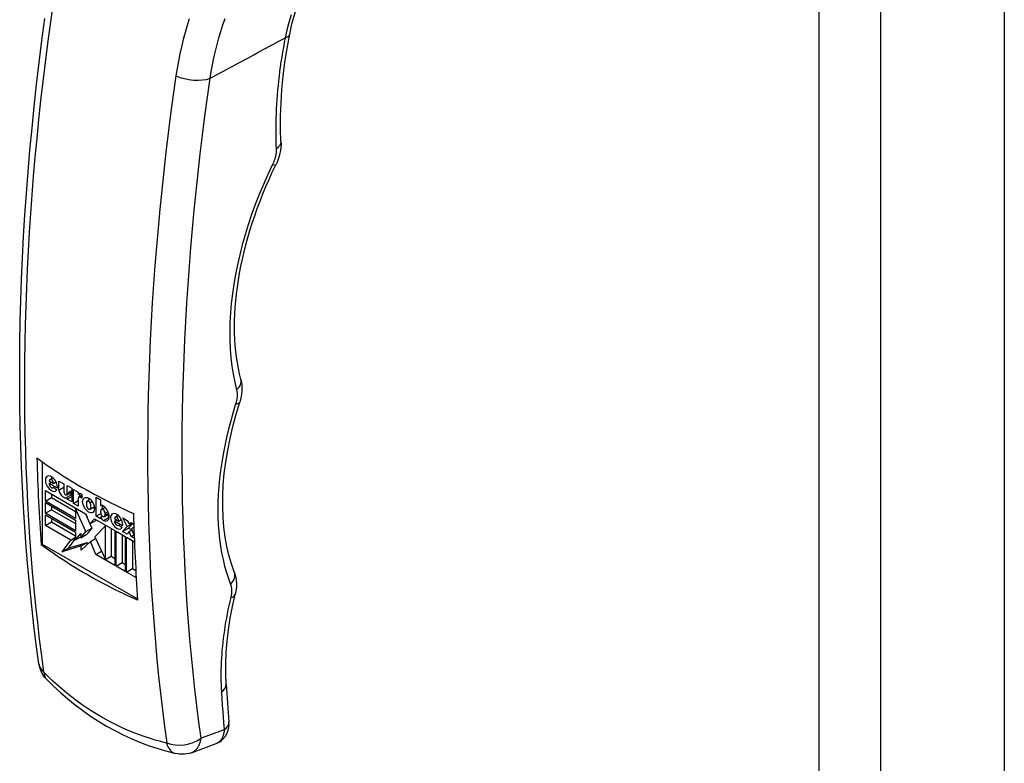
# Model space of a CAD drawing. Header units: inches. Extents: x 161 to 187.7, y 47.4 to 101.3.
# Tile 3 of 6: x 183.3 to 186.9, y 63.6 to 66.3. Entities that reach past the tile are written whole.
import ezdxf

# ---------------------------------------------------------------- set-up
doc = ezdxf.new("R2010")
doc.units = ezdxf.units.IN
doc.header["$MEASUREMENT"] = 0
doc.layers.add('Visible Edges(ANSI)', color=7, linetype='Continuous', lineweight=25)
doc.layers.add('Visible Tangent Edges(ANSI)', color=7, linetype='Continuous', lineweight=25)

msp = doc.modelspace()

# ---------------------------------------------------------------- linework, layer by layer
at = {"layer": 'Visible Edges(ANSI)'}
for p, q in [((186.8862, 86.5418), (186.8862, 47.7238)), ((183.3634, 64.7158), (183.3634, 64.4145)), ((183.3913, 64.6506), (183.4025, 64.6571)), ((183.3748, 64.6105), (183.522, 64.5257)), ((183.3748, 64.5714), (183.3748, 64.6105)), ((183.389, 64.6455), (183.4049, 64.6363)), ((183.3892, 64.6362), (183.3971, 64.6408)), ((183.4188, 64.6191), (183.3892, 64.6362)), ((183.4026, 64.6204), (183.4048, 64.6217)), ((183.4042, 64.6222), (183.4168, 64.6127)), ((183.4049, 64.6363), (183.4142, 64.6417)), ((183.4241, 64.6452), (183.4422, 64.6347)), ((183.4241, 64.6119), (183.4241, 64.6452)), ((183.4241, 64.6119), (183.4422, 64.6224)), ((183.4422, 64.6347), (183.4422, 64.606)), ((183.4545, 64.6292), (183.4714, 64.6195)), ((183.4545, 64.6005), (183.4545, 64.6292)), ((183.4545, 64.6005), (183.4714, 64.6102)), ((183.4714, 64.6195), (183.4714, 64.5686)), ((183.4776, 64.5634), (183.4776, 64.6143)), ((183.4776, 64.6143), (183.4952, 64.6042)), ((183.3748, 64.5714), (183.397, 64.5843)), ((183.397, 64.5976), (183.397, 64.5843)), ((183.397, 64.5843), (183.4853, 64.5335)), ((183.4528, 64.5949), (183.4714, 64.6055)), ((183.4545, 64.586), (183.4714, 64.5957)), ((183.4545, 64.5783), (183.4714, 64.5881)), ((183.4545, 64.5783), (183.4545, 64.586)), ((183.4714, 64.5686), (183.4545, 64.5783)), ((183.4952, 64.6042), (183.4952, 64.5973)), ((183.4952, 64.5973), (183.4972, 64.5985)), ((183.4952, 64.5828), (183.4952, 64.5533)), ((183.497, 64.5869), (183.5078, 64.5931)), ((183.4999, 64.5991), (183.4999, 64.5885)), ((183.5078, 64.5828), (183.5015, 64.5864)), ((183.5078, 64.597), (183.5078, 64.5828)), ((183.5283, 64.5721), (183.539, 64.5783)), ((183.5604, 64.5858), (183.5772, 64.5761)), ((183.5604, 64.5162), (183.5604, 64.5858)), ((183.5772, 64.5761), (183.5772, 64.5551)), ((183.4853, 64.5078), (183.3748, 64.5714)), ((183.3748, 64.5661), (183.4853, 64.5024)), ((183.3748, 64.5271), (183.3748, 64.5661)), ((183.3748, 64.5271), (183.397, 64.5399)), ((183.397, 64.5533), (183.397, 64.5399)), ((183.397, 64.5399), (183.4853, 64.4891)), ((183.4776, 64.5634), (183.4952, 64.5735)), ((183.4952, 64.5533), (183.4776, 64.5634)), ((183.4853, 64.5441), (183.4876, 64.5455)), ((183.4853, 64.5441), (183.4853, 64.5078)), ((183.523, 64.4601), (183.4853, 64.5441)), ((183.5382, 64.542), (183.5545, 64.5514)), ((183.5385, 64.5658), (183.5462, 64.5702)), ((183.5772, 64.5551), (183.5778, 64.5554)), ((183.5796, 64.5415), (183.5931, 64.5492)), ((183.5826, 64.5559), (183.5826, 64.5432)), ((183.4853, 64.4634), (183.3748, 64.5271)), ((183.3748, 64.5217), (183.4853, 64.4581)), ((183.3748, 64.4827), (183.3748, 64.5217)), ((183.397, 64.5089), (183.397, 64.4955)), ((183.4853, 64.5024), (183.4853, 64.4634)), ((183.5214, 64.526), (183.5274, 64.5128)), ((183.522, 64.5257), (183.5375, 64.4884)), ((183.5375, 64.4884), (183.5544, 64.507)), ((183.5544, 64.507), (183.6288, 64.4641)), ((183.5614, 64.503), (183.5598, 64.5012)), ((183.5604, 64.5162), (183.5777, 64.5262)), ((183.5772, 64.5065), (183.5604, 64.5162)), ((183.5772, 64.5363), (183.5772, 64.5294)), ((183.5772, 64.5134), (183.5834, 64.5169)), ((183.5772, 64.5134), (183.5772, 64.5065)), ((183.5908, 64.5151), (183.6074, 64.5247)), ((183.5931, 64.5203), (183.5931, 64.5272)), ((183.6278, 64.5079), (183.6437, 64.4988)), ((183.628, 64.4987), (183.636, 64.5032)), ((183.6302, 64.5131), (183.6414, 64.5196)), ((183.6437, 64.4988), (183.653, 64.5042)), ((183.658, 64.5109), (183.6748, 64.5012)), ((183.6738, 64.4784), (183.658, 64.5109)), ((183.3748, 64.4827), (183.397, 64.4955)), ((183.4677, 64.4292), (183.3748, 64.4827)), ((183.397, 64.4955), (183.4853, 64.4447)), ((183.523, 64.4601), (183.5453, 64.4729)), ((183.5453, 64.4729), (183.5267, 64.4503)), ((183.5375, 64.4884), (183.5598, 64.5012)), ((183.5381, 64.4888), (183.5453, 64.4729)), ((183.5951, 64.4813), (183.5554, 64.4414)), ((183.5951, 64.4813), (183.5971, 64.4824)), ((183.5951, 64.3581), (183.5951, 64.4813)), ((183.6174, 64.3709), (183.6174, 64.4707)), ((183.6577, 64.4816), (183.628, 64.4987)), ((183.6415, 64.4829), (183.6437, 64.4842)), ((183.6431, 64.4846), (183.6556, 64.4752)), ((183.6573, 64.4604), (183.6738, 64.4784)), ((183.6573, 64.4604), (183.6796, 64.4732)), ((183.6738, 64.4784), (183.6941, 64.4901)), ((183.6748, 64.5012), (183.6814, 64.4882)), ((183.6947, 64.4897), (183.6796, 64.4732)), ((183.6796, 64.4732), (183.6908, 64.4667)), ((183.6814, 64.4882), (183.6887, 64.4931)), ((183.6814, 64.4882), (183.6894, 64.4928)), ((183.6887, 64.4931), (183.6985, 64.4875)), ((183.6989, 64.4774), (183.6897, 64.4692)), ((183.6897, 64.4692), (183.7, 64.4455)), ((183.4853, 64.4356), (183.4582, 64.3991)), ((183.4677, 64.4292), (183.4853, 64.4393)), ((183.4853, 64.4581), (183.4853, 64.4298)), ((183.4853, 64.4298), (183.5044, 64.4531)), ((183.4853, 64.4298), (183.5044, 64.4408)), ((183.5044, 64.4375), (183.523, 64.4601)), ((183.5044, 64.4531), (183.5044, 64.4375)), ((183.5044, 64.4375), (183.5267, 64.4503)), ((183.5395, 64.424), (183.5585, 64.4349)), ((183.5554, 64.4414), (183.5951, 64.3581)), ((183.6288, 64.4641), (183.6288, 64.3364)), ((183.6335, 64.4615), (183.6672, 64.442)), ((183.6335, 64.3337), (183.6335, 64.4615)), ((183.6557, 64.4486), (183.6557, 64.3465)), ((183.6742, 64.4507), (183.6573, 64.4604)), ((183.6672, 64.442), (183.6672, 64.3143)), ((183.6719, 64.4394), (183.7009, 64.4226)), ((183.6719, 64.3116), (183.6719, 64.4394)), ((183.6821, 64.4599), (183.6742, 64.4507)), ((183.6821, 64.4599), (183.6915, 64.4652)), ((183.6887, 64.4423), (183.6821, 64.4599)), ((183.6887, 64.4423), (183.6989, 64.4481)), ((183.7004, 64.4356), (183.6887, 64.4423)), ((183.3591, 64.412), (183.3634, 64.4145)), ((183.3634, 64.4145), (183.7123, 64.2135)), ((183.436, 64.3862), (183.4677, 64.4292)), ((183.5054, 64.4076), (183.436, 64.3862)), ((183.436, 64.3862), (183.4582, 64.3991)), ((183.4582, 64.3991), (183.5277, 64.4204)), ((183.5395, 64.424), (183.5054, 64.3916)), ((183.5054, 64.4076), (183.5277, 64.4204)), ((183.5054, 64.3916), (183.5054, 64.4076)), ((183.5277, 64.4204), (183.5277, 64.4127)), ((183.5594, 64.3764), (183.5395, 64.424)), ((183.6941, 64.4265), (183.6941, 64.3244)), ((183.5594, 64.3764), (183.5806, 64.3886)), ((183.6288, 64.3364), (183.5594, 64.3764)), ((183.5951, 64.3581), (183.6174, 64.3709)), ((183.6154, 64.3698), (183.6288, 64.362)), ((183.6335, 64.3337), (183.6557, 64.3465)), ((183.6672, 64.3143), (183.6335, 64.3337)), ((183.6557, 64.3465), (183.6672, 64.3399)), ((183.6719, 64.3116), (183.6941, 64.3244)), ((183.6941, 64.3244), (183.7056, 64.3178)), ((183.7056, 64.3239), (183.7056, 64.2922)), ((183.7056, 64.2922), (183.6719, 64.3116)), ((183.9094, 63.6505), (183.9997, 63.6836))]:
    msp.add_line(p, q, dxfattribs=at)
at = {"layer": 'Visible Edges(ANSI)', "flags": 128}
for points in [[(184.2695, 66.281), (184.2778, 66.3188), (184.2879, 66.3565), (184.2996, 66.3939), (184.3129, 66.4311), (184.3278, 66.4679), (184.3442, 66.5042), (184.362, 66.5401), (184.3813, 66.5755), (184.4019, 66.6103), (184.4238, 66.6447), (184.4471, 66.6787), (184.4715, 66.7121), (184.4972, 66.7449), (184.5239, 66.7772), (184.5516, 66.8089), (184.5803, 66.84)], [(183.3509, 63.9763), (183.3416, 64.0462), (183.3329, 64.1166), (183.3248, 64.1875), (183.3175, 64.2589), (183.3108, 64.3309), (183.3047, 64.4033), (183.2994, 64.4762), (183.2947, 64.5495), (183.2906, 64.6234), (183.2873, 64.6976), (183.2846, 64.7723), (183.2826, 64.8475), (183.2813, 64.923), (183.2807, 64.9989), (183.2808, 65.0753), (183.2815, 65.152), (183.2829, 65.2291), (183.285, 65.3065), (183.2877, 65.3842), (183.2911, 65.4623), (183.2952, 65.5407), (183.3, 65.6195), (183.3055, 65.6985), (183.3116, 65.7777), (183.3184, 65.8573), (183.3258, 65.9371), (183.334, 66.0171), (183.3427, 66.0974), (183.3522, 66.1779), (183.3623, 66.2585), (183.373, 66.3394)], [(184.2375, 65.8884), (184.236, 65.9344), (184.2361, 65.9815), (184.2377, 66.0295), (184.2409, 66.0783), (184.2457, 66.128), (184.2521, 66.1784), (184.26, 66.2294), (184.2695, 66.281)], [(184.2375, 65.8884), (184.2377, 65.8778), (184.237, 65.867), (184.2356, 65.8561), (184.2335, 65.8452), (184.2307, 65.8344), (184.2272, 65.8236), (184.2231, 65.813), (184.2183, 65.8025)], [(184.0906, 65.0183), (184.0858, 65.0375), (184.0816, 65.0573), (184.0779, 65.0776), (184.0747, 65.0984), (184.0721, 65.1197), (184.0701, 65.1415), (184.0686, 65.1637), (184.0677, 65.1863), (184.0674, 65.2094), (184.0677, 65.2328), (184.0685, 65.2566), (184.0699, 65.2808), (184.0719, 65.3053), (184.0745, 65.3301), (184.0777, 65.3552), (184.0814, 65.3805), (184.0858, 65.4061), (184.0907, 65.4319), (184.0962, 65.4579), (184.1023, 65.484), (184.109, 65.5103), (184.1162, 65.5367), (184.124, 65.5632), (184.1323, 65.5898), (184.1412, 65.6165), (184.1507, 65.6432), (184.1607, 65.67), (184.1712, 65.6967), (184.1822, 65.7233), (184.1938, 65.7499), (184.2058, 65.7763), (184.2183, 65.8025)], [(184.0906, 65.0183), (184.0929, 65.0075), (184.0943, 64.9967), (184.0947, 64.986), (184.0944, 64.9754), (184.0934, 64.9649), (184.0916, 64.9546), (184.0864, 64.9341)], [(184.0663, 64.3126), (184.0558, 64.342), (184.0467, 64.3732), (184.0391, 64.4059), (184.033, 64.4402), (184.0284, 64.4759), (184.0255, 64.5129), (184.0241, 64.5511), (184.0244, 64.5905), (184.0264, 64.6309), (184.03, 64.6723), (184.0353, 64.7146), (184.0423, 64.7575), (184.0509, 64.8011), (184.0611, 64.8451), (184.073, 64.8895), (184.0864, 64.9341)], [(183.3438, 64.7302), (183.357, 64.7204), (183.3705, 64.7108), (183.384, 64.7013), (183.3977, 64.6919), (183.4114, 64.6827), (183.4252, 64.6736), (183.4392, 64.6646), (183.4531, 64.6558), (183.4672, 64.6471), (183.4812, 64.6386), (183.4953, 64.6302), (183.5094, 64.622), (183.5237, 64.6139), (183.5382, 64.6057), (183.553, 64.5976), (183.5681, 64.5896), (183.5834, 64.5815), (183.599, 64.5735), (183.6148, 64.5655), (183.6309, 64.5576), (183.6472, 64.5498), (183.6637, 64.542), (183.6804, 64.5342), (183.6973, 64.5266)], [(183.7127, 64.2084), (183.6957, 64.216), (183.679, 64.2238), (183.6625, 64.2316), (183.6462, 64.2394), (183.6302, 64.2473), (183.6143, 64.2553), (183.5988, 64.2633), (183.5834, 64.2714), (183.5684, 64.2794), (183.5536, 64.2875), (183.539, 64.2957), (183.5248, 64.3038), (183.5106, 64.312), (183.4966, 64.3204), (183.4825, 64.3289), (183.4685, 64.3376), (183.4545, 64.3464), (183.4406, 64.3554), (183.4267, 64.3645), (183.413, 64.3737), (183.3993, 64.3831), (183.3858, 64.3926), (183.3724, 64.4022), (183.3591, 64.412)], [(184.0663, 64.3126), (184.0699, 64.3019), (184.0723, 64.2913), (184.0738, 64.2807), (184.0744, 64.2702), (184.0742, 64.2598), (184.0733, 64.2495), (184.0696, 64.2292)], [(184.0367, 63.9018), (184.0352, 63.9394), (184.0352, 63.9782), (184.0369, 64.018), (184.0402, 64.0588), (184.0451, 64.1005), (184.0517, 64.1429), (184.0599, 64.1858), (184.0696, 64.2292)], [(183.3791, 63.9191), (183.373, 63.9259), (183.3682, 63.9323), (183.3607, 63.9448), (183.3551, 63.9586), (183.3528, 63.9667), (183.3509, 63.9763)], [(183.3791, 63.9191), (183.4043, 63.8943), (183.4302, 63.8704), (183.4568, 63.8474), (183.484, 63.8254), (183.5119, 63.8044), (183.5404, 63.7845), (183.5695, 63.7656), (183.5991, 63.7479), (183.6292, 63.7312), (183.6598, 63.7157), (183.691, 63.7013), (183.7226, 63.6881), (183.7546, 63.6761), (183.7869, 63.6652), (183.8195, 63.6556), (183.8524, 63.6471)], [(183.9997, 63.6836), (184.0066, 63.6865), (184.0133, 63.6903), (184.0195, 63.6947), (184.0251, 63.6997), (184.0342, 63.7107), (184.0405, 63.7222), (184.0444, 63.7335), (184.0465, 63.7441), (184.0472, 63.754), (184.0469, 63.7633)], [(183.9094, 63.6505), (183.9008, 63.6478), (183.8925, 63.646), (183.8846, 63.6449), (183.8771, 63.6445), (183.8638, 63.6451), (183.8524, 63.6471)]]:
    msp.add_lwpolyline(points, dxfattribs=at)
at = {"layer": 'Visible Edges(ANSI)'}
for centre, major_axis, ratio, start_param, end_param in [((189.764, 68.6662), (4.5334, 7.8723), 0.578093, 2.386423, 2.430523), ((183.3969, 64.6356), (0.0156, -0.0272), 0.578093, 0.637511, 6.609325), ((183.3969, 64.6409), (-0.0056, 0.00973), 0.578093, 3.928917, 7.07051), ((183.4192, 64.6484), (0.0156, -0.0272), 0.578093, 3.929795, 4.18156), ((183.397, 64.6302), (0.0056, -0.00973), 0.578093, 3.761469, 6.640742), ((183.4409, 64.606), (0.0121, -0.0211), 0.578093, 4.124151, 6.407643), ((183.4484, 64.6024), (0.00437, -0.00759), 0.578093, 3.928925, 7.290566), ((183.4632, 64.6189), (0.0121, -0.0211), 0.578093, 5.409909, 5.994038), ((183.5081, 64.5773), (-0.0119, 0.0207), 0.578093, 5.517193, 6.366997), ((183.5015, 64.5792), (-0.00444, 0.0077), 0.578093, 5.499721, 7.070517), ((183.5555, 64.5699), (0.0155, -0.027), 0.578093, 3.937385, 4.191898), ((183.5435, 64.5512), (-0.0131, 0.0227), 0.578093, 0.21218, 1.374755), ((183.5332, 64.5636), (-0.0049, 0.00851), 0.578093, 4.637114, 6.362454), ((183.5333, 64.5505), (0.0049, -0.00851), 0.578093, 4.648567, 6.280425), ((183.523, 64.563), (0.0131, -0.0227), 0.578093, 0.179178, 1.365034), ((183.5555, 64.5699), (0.0155, -0.027), 0.578093, 5.234605, 5.487393), ((183.5866, 64.5394), (-0.0091, 0.0158), 0.578093, 5.404947, 6.312036), ((183.5852, 64.5317), (-0.0056, 0.00973), 0.578093, 3.928925, 7.070517), ((183.5856, 64.5282), (0.0163, -0.0283), 0.578093, 5.594494, 8.54654), ((183.5852, 64.5249), (0.0056, -0.00973), 0.578093, 3.928925, 7.070517), ((183.5868, 64.5132), (-0.0075, 0.013), 0.578093, 1.238576, 2.452902), ((183.6091, 64.526), (0.0075, -0.013), 0.578093, 4.733772, 5.465122), ((183.6358, 64.498), (0.0156, -0.0272), 0.578093, 0.637518, 6.609325), ((183.6358, 64.5034), (-0.0056, 0.00973), 0.578093, 3.928925, 7.070517), ((183.6581, 64.5108), (0.0156, -0.0272), 0.578093, 3.929795, 4.18156), ((190.1176, 68.4626), (-4.5334, -7.8723), 0.578093, 5.528015, 5.572116), ((183.6359, 64.4926), (0.0056, -0.00973), 0.578093, 3.761527, 6.640687), ((189.9783, 67.8834), (-4.207, -7.3692), 0.572216, 5.567504, 5.588454)]:
    msp.add_ellipse(centre, major_axis=major_axis, ratio=ratio, start_param=start_param, end_param=end_param, dxfattribs=at)
msp.add_ellipse((183.5332, 64.5571), major_axis=(0.0155, -0.027), ratio=0.578093, dxfattribs=at)
at = {"layer": 'Visible Tangent Edges(ANSI)'}
for p, q in [((186.2067, 86.2816), (186.2067, 47.4636)), ((186.4343, 47.4636), (186.4343, 86.2816)), ((183.5015, 64.5864), (183.5078, 64.5901)), ((183.5878, 64.5004), (183.6086, 64.5124)), ((183.5931, 64.5272), (183.6041, 64.5335)), ((183.5931, 64.5203), (183.6064, 64.5279)), ((184.0294, 63.7341), (183.9449, 63.7031))]:
    msp.add_line(p, q, dxfattribs=at)
at = {"layer": 'Visible Tangent Edges(ANSI)', "flags": 128}
for points in [[(183.3694, 63.9454), (183.3613, 64.0056), (183.3537, 64.0662), (183.3466, 64.1272), (183.3399, 64.1885), (183.3338, 64.2503), (183.3282, 64.3125), (183.323, 64.375), (183.3184, 64.4379), (183.3143, 64.5011), (183.3106, 64.5647), (183.3075, 64.6287), (183.3049, 64.693), (183.3027, 64.7576), (183.3011, 64.8226), (183.3, 64.8879), (183.2994, 64.9534), (183.2993, 65.0193), (183.2997, 65.0855), (183.3007, 65.152), (183.3021, 65.2187), (183.304, 65.2857), (183.3064, 65.353), (183.3094, 65.4205), (183.3128, 65.4883), (183.3168, 65.5563), (183.3212, 65.6246), (183.3262, 65.6931), (183.3317, 65.7617), (183.3376, 65.8306), (183.3441, 65.8997), (183.3511, 65.969), (183.3585, 66.0384), (183.3665, 66.108), (183.3749, 66.1778), (183.3838, 66.2478), (183.3933, 66.3178), (183.4032, 66.3881)], [(184.2744, 66.3525), (184.2663, 66.3245), (184.2592, 66.2965), (184.2529, 66.2683)], [(183.9017, 66.3381), (183.8937, 66.3128), (183.8862, 66.2872), (183.8792, 66.2614), (183.8728, 66.2354), (183.867, 66.2091), (183.8617, 66.1826), (183.857, 66.156), (183.8528, 66.1291)], [(183.9783, 66.1199), (183.9824, 66.1449), (183.987, 66.1698), (183.9921, 66.1945), (183.9977, 66.2191), (184.0038, 66.2434), (184.0104, 66.2676), (184.0175, 66.2915), (184.0251, 66.3152), (184.0332, 66.3387)], [(183.9783, 66.1199), (183.9898, 66.1261), (184.0012, 66.1323), (184.0127, 66.1384), (184.0241, 66.1446), (184.0355, 66.1508), (184.047, 66.157), (184.0584, 66.1632), (184.0699, 66.1693), (184.0813, 66.1755), (184.0927, 66.1817), (184.1042, 66.1879), (184.1156, 66.1941), (184.1271, 66.2003), (184.1385, 66.2064), (184.15, 66.2126), (184.1614, 66.2188), (184.1728, 66.225), (184.1843, 66.2312), (184.1957, 66.2374), (184.2072, 66.2435), (184.2186, 66.2497), (184.23, 66.2559), (184.2415, 66.2621), (184.2529, 66.2683)], [(184.2529, 66.2683), (184.2495, 66.2505), (184.2462, 66.2328), (184.2432, 66.2151), (184.2403, 66.1975), (184.2375, 66.1799), (184.235, 66.1624), (184.2326, 66.145), (184.2304, 66.1276), (184.2284, 66.1103), (184.2266, 66.0931), (184.2249, 66.076), (184.2235, 66.0589), (184.2222, 66.0419), (184.2211, 66.025), (184.2201, 66.0082), (184.2194, 65.9915), (184.2188, 65.9749), (184.2184, 65.9583), (184.2182, 65.9419), (184.2182, 65.9255), (184.2184, 65.9093), (184.2187, 65.8932), (184.2192, 65.8771), (184.22, 65.8613)], [(183.8528, 66.1291), (183.8429, 66.0589), (183.8335, 65.9888), (183.8245, 65.9189), (183.8161, 65.8491), (183.8081, 65.7795), (183.8007, 65.71), (183.7937, 65.6408), (183.7873, 65.5717), (183.7813, 65.5028), (183.7758, 65.4341), (183.7709, 65.3657), (183.7664, 65.2974), (183.7625, 65.2294), (183.759, 65.1616), (183.7561, 65.0941), (183.7536, 65.0268), (183.7517, 64.9598), (183.7503, 64.8931), (183.7494, 64.8266), (183.7489, 64.7604), (183.749, 64.6945), (183.7496, 64.6289), (183.7508, 64.5637), (183.7524, 64.4987), (183.7545, 64.4341), (183.7571, 64.3698), (183.7602, 64.3058), (183.7639, 64.2422), (183.768, 64.179), (183.7727, 64.1161), (183.7778, 64.0535), (183.7834, 63.9914), (183.7896, 63.9296), (183.7962, 63.8682), (183.8033, 63.8072), (183.8109, 63.7466), (183.819, 63.6865)], [(183.9449, 63.7031), (183.9369, 63.7627), (183.9294, 63.8226), (183.9223, 63.883), (183.9158, 63.9437), (183.9097, 64.0048), (183.9041, 64.0663), (183.899, 64.1282), (183.8944, 64.1904), (183.8904, 64.253), (183.8868, 64.3159), (183.8837, 64.3792), (183.8811, 64.4428), (183.879, 64.5068), (183.8774, 64.571), (183.8763, 64.6356), (183.8757, 64.7005), (183.8756, 64.7657), (183.876, 64.8312), (183.8769, 64.8969), (183.8783, 64.963), (183.8802, 65.0293), (183.8826, 65.0958), (183.8855, 65.1627), (183.889, 65.2297), (183.8929, 65.297), (183.8973, 65.3645), (183.9022, 65.4323), (183.9076, 65.5002), (183.9135, 65.5684), (183.9199, 65.6367), (183.9268, 65.7053), (183.9341, 65.774), (183.942, 65.8428), (183.9504, 65.9119), (183.9592, 65.9811), (183.9685, 66.0504), (183.9783, 66.1199)], [(184.22, 65.8613), (184.22, 65.8591), (184.2201, 65.8569), (184.22, 65.8547), (184.2199, 65.8524), (184.2198, 65.8501), (184.2196, 65.8478), (184.2193, 65.8455), (184.219, 65.8432), (184.2186, 65.8408), (184.2182, 65.8384), (184.2177, 65.836), (184.2172, 65.8336), (184.2166, 65.8311), (184.2159, 65.8287), (184.2152, 65.8262), (184.2145, 65.8238), (184.2137, 65.8213), (184.2128, 65.8188), (184.2119, 65.8164), (184.2109, 65.8139), (184.2099, 65.8114), (184.2089, 65.809), (184.2077, 65.8066), (184.2066, 65.8041)], [(184.2066, 65.8041), (184.1895, 65.7679), (184.1732, 65.7314), (184.1579, 65.6947), (184.1435, 65.6578), (184.13, 65.6208), (184.1176, 65.5839), (184.1061, 65.547), (184.0957, 65.5103), (184.0863, 65.4737), (184.078, 65.4374), (184.0707, 65.4013), (184.0645, 65.3656), (184.0594, 65.3302), (184.0554, 65.2952), (184.0524, 65.2607), (184.0505, 65.2267), (184.0498, 65.1933), (184.0501, 65.1605), (184.0515, 65.1283), (184.054, 65.0969), (184.0576, 65.0662), (184.0623, 65.0362), (184.0681, 65.0071), (184.0749, 64.9789)], [(184.0749, 64.9789), (184.0754, 64.9772), (184.0758, 64.9753), (184.0761, 64.9735), (184.0764, 64.9716), (184.0766, 64.9696), (184.0768, 64.9676), (184.077, 64.9656), (184.077, 64.9636), (184.0771, 64.9615), (184.0771, 64.9594), (184.077, 64.9573), (184.0769, 64.9551), (184.0767, 64.9529), (184.0765, 64.9507), (184.0762, 64.9485), (184.0759, 64.9462), (184.0755, 64.944), (184.0751, 64.9417), (184.0746, 64.9394), (184.0741, 64.9371), (184.0735, 64.9348), (184.0729, 64.9324), (184.0722, 64.9301), (184.0715, 64.9278)], [(184.0715, 64.9278), (184.062, 64.8968), (184.0533, 64.866), (184.0452, 64.8352), (184.0379, 64.8045), (184.0314, 64.774), (184.0255, 64.7437), (184.0205, 64.7136), (184.0162, 64.6838), (184.0127, 64.6543), (184.01, 64.6251), (184.008, 64.5963), (184.0068, 64.5679), (184.0064, 64.5399), (184.0068, 64.5123), (184.0079, 64.4852), (184.0098, 64.4586), (184.0125, 64.4325), (184.016, 64.407), (184.0202, 64.382), (184.0252, 64.3577), (184.031, 64.3339), (184.0375, 64.3108), (184.0448, 64.2884), (184.0528, 64.2667)], [(184.0528, 64.2667), (184.0533, 64.2651), (184.0539, 64.2635), (184.0544, 64.2618), (184.0548, 64.2601), (184.0553, 64.2583), (184.0556, 64.2565), (184.0559, 64.2546), (184.0562, 64.2528), (184.0564, 64.2508), (184.0565, 64.2489), (184.0567, 64.2469), (184.0567, 64.2449), (184.0567, 64.2428), (184.0567, 64.2408), (184.0566, 64.2387), (184.0565, 64.2365), (184.0563, 64.2344), (184.056, 64.2322), (184.0558, 64.23), (184.0554, 64.2278), (184.055, 64.2256), (184.0546, 64.2234), (184.0541, 64.2211), (184.0536, 64.2189)], [(184.0536, 64.2189), (184.05, 64.2037), (184.0466, 64.1886), (184.0434, 64.1736), (184.0404, 64.1585), (184.0375, 64.1436), (184.0349, 64.1286), (184.0324, 64.1138), (184.0301, 64.099), (184.028, 64.0842), (184.0261, 64.0695), (184.0243, 64.0549), (184.0228, 64.0404), (184.0215, 64.0259), (184.0203, 64.0116), (184.0193, 63.9973), (184.0185, 63.9832), (184.018, 63.9691), (184.0176, 63.9552), (184.0174, 63.9413), (184.0173, 63.9276), (184.0175, 63.9139), (184.0179, 63.9004), (184.0184, 63.887), (184.0192, 63.8737)], [(183.3703, 63.9436), (183.3703, 63.9436), (183.3702, 63.9437), (183.3702, 63.9438), (183.3701, 63.9438), (183.3701, 63.9439), (183.37, 63.944), (183.3699, 63.9441), (183.3699, 63.9441), (183.3698, 63.9442), (183.3698, 63.9443), (183.3698, 63.9444), (183.3697, 63.9445), (183.3697, 63.9445), (183.3696, 63.9446), (183.3696, 63.9447), (183.3696, 63.9448), (183.3695, 63.9449), (183.3695, 63.9449), (183.3695, 63.945), (183.3695, 63.9451), (183.3694, 63.9452), (183.3694, 63.9452), (183.3694, 63.9453), (183.3694, 63.9454)], [(183.8181, 63.6857), (183.7975, 63.691), (183.7769, 63.6968), (183.7565, 63.7031), (183.7361, 63.7098), (183.7159, 63.7171), (183.6959, 63.7249), (183.676, 63.7331), (183.6563, 63.7418), (183.6368, 63.751), (183.6174, 63.7607), (183.5983, 63.7708), (183.5794, 63.7814), (183.5607, 63.7925), (183.5422, 63.804), (183.5239, 63.816), (183.5059, 63.8285), (183.488, 63.8414), (183.4704, 63.8547), (183.4531, 63.8685), (183.436, 63.8827), (183.4191, 63.8973), (183.4026, 63.9123), (183.3863, 63.9278), (183.3703, 63.9436)], [(184.0192, 63.8737), (184.0195, 63.8679), (184.0199, 63.862), (184.0203, 63.8562), (184.0207, 63.8503), (184.0211, 63.8445), (184.0215, 63.8386), (184.0219, 63.8328), (184.0223, 63.827), (184.0227, 63.8212), (184.0231, 63.8153), (184.0235, 63.8095), (184.024, 63.8037), (184.0244, 63.7979), (184.0248, 63.7921), (184.0253, 63.7862), (184.0257, 63.7804), (184.0261, 63.7746), (184.0266, 63.7688), (184.027, 63.763), (184.0275, 63.7572), (184.028, 63.7514), (184.0284, 63.7457), (184.0289, 63.7399), (184.0294, 63.7341)], [(184.0294, 63.7341), (184.0292, 63.731), (184.0289, 63.728), (184.0285, 63.725), (184.028, 63.7221), (184.0274, 63.7193), (184.0267, 63.7166), (184.0259, 63.7139), (184.025, 63.7113), (184.0241, 63.7088), (184.023, 63.7064), (184.0219, 63.704), (184.0207, 63.7018), (184.0194, 63.6997), (184.018, 63.6976), (184.0165, 63.6957), (184.0149, 63.6939), (184.0133, 63.6922), (184.0115, 63.6906), (184.0097, 63.6891), (184.0079, 63.6878), (184.0059, 63.6865), (184.0039, 63.6854), (184.0018, 63.6844), (183.9997, 63.6836)], [(183.819, 63.6865), (183.819, 63.6864), (183.819, 63.6863), (183.819, 63.6863), (183.819, 63.6862), (183.819, 63.6861), (183.819, 63.6861), (183.819, 63.686), (183.819, 63.686), (183.819, 63.6859), (183.8189, 63.6859), (183.8189, 63.6858), (183.8189, 63.6858), (183.8188, 63.6858), (183.8188, 63.6858), (183.8187, 63.6857), (183.8187, 63.6857), (183.8186, 63.6857), (183.8185, 63.6857), (183.8185, 63.6857), (183.8184, 63.6857), (183.8183, 63.6857), (183.8183, 63.6857), (183.8182, 63.6857), (183.8181, 63.6857)], [(183.9094, 63.6505), (183.9118, 63.6514), (183.914, 63.6525), (183.9163, 63.6537), (183.9184, 63.655), (183.9205, 63.6565), (183.9225, 63.6581), (183.9245, 63.6598), (183.9264, 63.6616), (183.9282, 63.6635), (183.9299, 63.6655), (183.9316, 63.6676), (183.9331, 63.6699), (183.9346, 63.6722), (183.936, 63.6746), (183.9373, 63.6771), (183.9385, 63.6797), (183.9396, 63.6824), (183.9406, 63.6852), (183.9416, 63.688), (183.9424, 63.6909), (183.9432, 63.6939), (183.9439, 63.697), (183.9444, 63.7), (183.9449, 63.7031)]]:
    msp.add_lwpolyline(points, dxfattribs=at)
at = {"layer": 'Visible Tangent Edges(ANSI)'}
for centre, major_axis, ratio, start_param, end_param in [((184.2115, 66.2925), (0.0579, -0.0115), 0.413952, 5.586647, 6.283185), ((183.9093, 66.1602), (0.0974, -0.0141), 0.462948, 4.161578, 5.563856), ((184.1786, 65.8855), (0.059, 0.003), 0.605869, 5.459361, 6.283185), ((184.1652, 65.8284), (0.0531, -0.0258), 0.105622, 5.655844, 6.283185), ((184.0335, 65.0032), (0.0571, 0.0152), 0.703219, 5.321284, 6.283185), ((184.0301, 64.952), (0.0563, -0.0179), 0.293543, 5.627075, 6.283185), ((184.0114, 64.291), (0.055, 0.0215), 0.738723, 5.23891, 6.283185), ((184.0122, 64.2431), (0.0574, -0.0139), 0.373747, 5.603929, 6.283185), ((183.4484, 63.9899), (-0.0975, -0.0136), 0.654801, 0, 0.540317), ((183.4493, 63.9881), (-0.0702, -0.069), 0.524515, 5.808547, 6.283185), ((183.9778, 63.898), (0.0589, 0.0037), 0.615761, 5.45126, 6.283185), ((183.988, 63.7584), (0.0589, 0.0049), 0.626806, 5.439035, 6.283185), ((183.8751, 63.7429), (-0.0227, -0.0958), 0.599799, 5.486477, 6.283185), ((183.8759, 63.7437), (0.0975, 0.0136), 0.654787, 4.001194, 5.403521)]:
    msp.add_ellipse(centre, major_axis=major_axis, ratio=ratio, start_param=start_param, end_param=end_param, dxfattribs=at)

doc.saveas('drawing.dxf')
